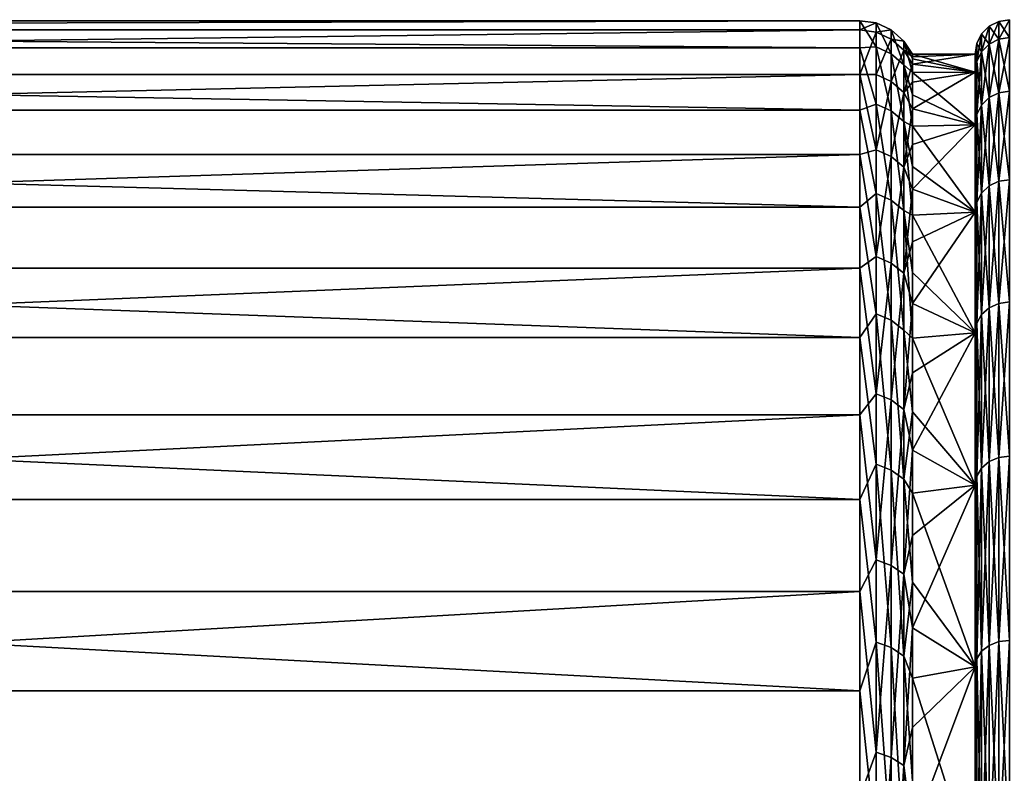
# Model space of a CAD drawing. Header units: millimetres. Extents: x -147 to 182, y -41 to 41.
# Tile 21 of 256: x -121.28 to -112.75, y 16.47 to 23. Entities that reach past the tile are written whole.
import ezdxf

# ---------------------------------------------------------------- set-up
doc = ezdxf.new("R2010")
doc.units = ezdxf.units.MM
doc.header["$LTSCALE"] = 51.403556
for name, color, linetype in [('12', 7, 'CONTINUOUS'), ('13', 7, 'CONTINUOUS'), ('14', 7, 'CONTINUOUS'), ('142', 7, 'CONTINUOUS'), ('35', 7, 'CONTINUOUS'), ('36', 7, 'CONTINUOUS'), ('37', 7, 'CONTINUOUS'), ('38', 7, 'CONTINUOUS')]:
    doc.layers.add(name, color=color, linetype=linetype)

msp = doc.modelspace()

# ---------------------------------------------------------------- linework, layer by layer
at = {"layer": '12', "color": 7, "linetype": 'CONTINUOUS'}
for points in [[(-112.8762, 22.9428), (-112.8762, 22.7877, 2.6635), (-112.7924, 22.9854, 0), (-112.8762, 22.9428)], [(-112.7924, 22.9854, 0), (-112.8762, 22.7877, 2.6635), (-112.7924, 22.83, 2.6684), (-112.7924, 22.9854, 0)], [(-112.7, 22.8445, 2.6701), (-112.7, 23), (-112.7924, 22.83, 2.6684), (-112.7, 22.8445, 2.6701)], [(-112.7, 23), (-112.7924, 22.9854, 0), (-112.7924, 22.83, 2.6684), (-112.7, 23)], [(-112.9427, 22.8764), (-112.9427, 22.7217, 2.6558), (-112.8762, 22.9428), (-112.9427, 22.8764)], [(-112.8762, 22.9428), (-112.9427, 22.7217, 2.6558), (-112.8762, 22.7877, 2.6635), (-112.8762, 22.9428)], [(-112.9853, 22.7927), (-112.9853, 22.6386, 2.6461), (-112.9427, 22.8764), (-112.9853, 22.7927)], [(-112.9427, 22.8764), (-112.9853, 22.6386, 2.6461), (-112.9427, 22.7217, 2.6558), (-112.9427, 22.8764)], [(-112.8762, 22.7877, 2.6635), (-112.8762, 22.3244, 5.291), (-112.7924, 22.83, 2.6684), (-112.8762, 22.7877, 2.6635)], [(-112.7924, 22.83, 2.6684), (-112.8762, 22.3244, 5.291), (-112.7924, 22.3658, 5.3008), (-112.7924, 22.83, 2.6684)], [(-112.7, 22.38, 5.3042), (-112.7, 22.8445, 2.6701), (-112.7924, 22.3658, 5.3008), (-112.7, 22.38, 5.3042)], [(-112.7, 22.8445, 2.6701), (-112.7924, 22.83, 2.6684), (-112.7924, 22.3658, 5.3008), (-112.7, 22.8445, 2.6701)], [(-112.9853, 22.7927), (-113, 22.7), (-113, 22.5465, 2.6357), (-112.9853, 22.7927)], [(-112.9853, 22.6386, 2.6461), (-112.9853, 22.7927), (-113, 22.5465, 2.6357), (-112.9853, 22.6386, 2.6461)], [(-112.9853, 22.6386, 2.6461), (-112.9853, 22.1783, 5.2564), (-112.9427, 22.7217, 2.6558), (-112.9853, 22.6386, 2.6461)], [(-112.9427, 22.7217, 2.6558), (-112.9853, 22.1783, 5.2564), (-112.9427, 22.2598, 5.2757), (-112.9427, 22.7217, 2.6558)], [(-112.9427, 22.7217, 2.6558), (-112.9427, 22.2598, 5.2757), (-112.8762, 22.7877, 2.6635), (-112.9427, 22.7217, 2.6558)], [(-112.8762, 22.7877, 2.6635), (-112.9427, 22.2598, 5.2757), (-112.8762, 22.3244, 5.291), (-112.8762, 22.7877, 2.6635)], [(-112.9853, 22.1783, 5.2564), (-112.9853, 22.6386, 2.6461), (-113, 22.0882, 5.2344), (-112.9853, 22.1783, 5.2564)], [(-113, 22.0882, 5.2344), (-112.9853, 22.6386, 2.6461), (-113, 22.5465, 2.6357), (-113, 22.0882, 5.2344)], [(-112.7, 21.6129, 7.8665), (-112.7, 22.38, 5.3042), (-112.7924, 21.5992, 7.8615), (-112.7, 21.6129, 7.8665)], [(-112.7, 22.38, 5.3042), (-112.7924, 22.3658, 5.3008), (-112.7924, 21.5992, 7.8615), (-112.7, 22.38, 5.3042)], [(-112.9427, 22.2598, 5.2757), (-112.9427, 21.4968, 7.8242), (-112.8762, 22.3244, 5.291), (-112.9427, 22.2598, 5.2757)], [(-112.8762, 22.3244, 5.291), (-112.9427, 21.4968, 7.8242), (-112.8762, 21.5592, 7.8469), (-112.8762, 22.3244, 5.291)], [(-112.8762, 22.3244, 5.291), (-112.8762, 21.5592, 7.8469), (-112.7924, 22.3658, 5.3008), (-112.8762, 22.3244, 5.291)], [(-112.7924, 22.3658, 5.3008), (-112.8762, 21.5592, 7.8469), (-112.7924, 21.5992, 7.8615), (-112.7924, 22.3658, 5.3008)], [(-112.9853, 22.1783, 5.2564), (-112.9853, 21.4181, 7.7956), (-112.9427, 22.2598, 5.2757), (-112.9853, 22.1783, 5.2564)], [(-112.9427, 22.2598, 5.2757), (-112.9853, 21.4181, 7.7956), (-112.9427, 21.4968, 7.8242), (-112.9427, 22.2598, 5.2757)], [(-112.9853, 21.4181, 7.7956), (-112.9853, 22.1783, 5.2564), (-113, 21.3309, 7.7641), (-112.9853, 21.4181, 7.7956)], [(-113, 21.3309, 7.7641), (-112.9853, 22.1783, 5.2564), (-113, 22.0882, 5.2344), (-113, 21.3309, 7.7641)], [(-112.7, 20.5536, 10.3224), (-112.7, 21.6129, 7.8665), (-112.7924, 20.5405, 10.3158), (-112.7, 20.5536, 10.3224)], [(-112.7, 21.6129, 7.8665), (-112.7924, 21.5992, 7.8615), (-112.7924, 20.5405, 10.3158), (-112.7, 21.6129, 7.8665)], [(-112.9427, 21.4968, 7.8242), (-112.9427, 20.4431, 10.2669), (-112.8762, 21.5592, 7.8469), (-112.9427, 21.4968, 7.8242)], [(-112.8762, 21.5592, 7.8469), (-112.9427, 20.4431, 10.2669), (-112.8762, 20.5024, 10.2967), (-112.8762, 21.5592, 7.8469)], [(-112.8762, 21.5592, 7.8469), (-112.8762, 20.5024, 10.2967), (-112.7924, 21.5992, 7.8615), (-112.8762, 21.5592, 7.8469)], [(-112.7924, 21.5992, 7.8615), (-112.8762, 20.5024, 10.2967), (-112.7924, 20.5405, 10.3158), (-112.7924, 21.5992, 7.8615)], [(-112.9853, 21.4181, 7.7956), (-112.9853, 20.3683, 10.2293), (-112.9427, 21.4968, 7.8242), (-112.9853, 21.4181, 7.7956)], [(-112.9427, 21.4968, 7.8242), (-112.9853, 20.3683, 10.2293), (-112.9427, 20.4431, 10.2669), (-112.9427, 21.4968, 7.8242)], [(-112.9853, 20.3683, 10.2293), (-112.9853, 21.4181, 7.7956), (-113, 20.2854, 10.1878), (-112.9853, 20.3683, 10.2293)], [(-113, 20.2854, 10.1878), (-112.9853, 21.4181, 7.7956), (-113, 21.3309, 7.7641), (-113, 20.2854, 10.1878)], [(-112.9427, 20.4431, 10.2669), (-112.9427, 19.113, 12.5708), (-112.8762, 20.5024, 10.2967), (-112.9427, 20.4431, 10.2669)], [(-112.8762, 20.5024, 10.2967), (-112.9427, 19.113, 12.5708), (-112.8762, 19.1684, 12.6073), (-112.8762, 20.5024, 10.2967)], [(-112.8762, 20.5024, 10.2967), (-112.8762, 19.1684, 12.6073), (-112.7924, 20.5405, 10.3158), (-112.8762, 20.5024, 10.2967)], [(-112.7924, 20.5405, 10.3158), (-112.8762, 19.1684, 12.6073), (-112.7924, 19.204, 12.6307), (-112.7924, 20.5405, 10.3158)], [(-112.7, 19.2162, 12.6387), (-112.7, 20.5536, 10.3224), (-112.7924, 19.204, 12.6307), (-112.7, 19.2162, 12.6387)], [(-112.7, 20.5536, 10.3224), (-112.7924, 20.5405, 10.3158), (-112.7924, 19.204, 12.6307), (-112.7, 20.5536, 10.3224)], [(-112.9853, 20.3683, 10.2293), (-112.9853, 19.043, 12.5248), (-112.9427, 20.4431, 10.2669), (-112.9853, 20.3683, 10.2293)], [(-112.9427, 20.4431, 10.2669), (-112.9853, 19.043, 12.5248), (-112.9427, 19.113, 12.5708), (-112.9427, 20.4431, 10.2669)], [(-112.9853, 19.043, 12.5248), (-112.9853, 20.3683, 10.2293), (-113, 18.9658, 12.4735), (-112.9853, 19.043, 12.5248)], [(-113, 18.9658, 12.4735), (-112.9853, 20.3683, 10.2293), (-113, 20.2854, 10.1878), (-113, 18.9658, 12.4735)], [(-112.7, 17.619, 14.7841), (-112.7, 19.2162, 12.6387), (-112.7924, 17.6078, 14.7747), (-112.7, 17.619, 14.7841)], [(-112.7, 19.2162, 12.6387), (-112.7924, 19.204, 12.6307), (-112.7924, 17.6078, 14.7747), (-112.7, 19.2162, 12.6387)], [(-112.9427, 19.113, 12.5708), (-112.9427, 17.5243, 14.7047), (-112.8762, 19.1684, 12.6073), (-112.9427, 19.113, 12.5708)], [(-112.8762, 19.1684, 12.6073), (-112.9427, 17.5243, 14.7047), (-112.8762, 17.5752, 14.7474), (-112.8762, 19.1684, 12.6073)], [(-112.8762, 19.1684, 12.6073), (-112.8762, 17.5752, 14.7474), (-112.7924, 19.204, 12.6307), (-112.8762, 19.1684, 12.6073)], [(-112.7924, 19.204, 12.6307), (-112.8762, 17.5752, 14.7474), (-112.7924, 17.6078, 14.7747), (-112.7924, 19.204, 12.6307)], [(-112.9853, 17.4602, 14.6509), (-112.9853, 19.043, 12.5248), (-113, 17.3889, 14.5917), (-112.9853, 17.4602, 14.6509)], [(-113, 17.3889, 14.5917), (-112.9853, 19.043, 12.5248), (-113, 18.9658, 12.4735), (-113, 17.3889, 14.5917)], [(-112.9853, 19.043, 12.5248), (-112.9853, 17.4602, 14.6509), (-112.9427, 19.113, 12.5708), (-112.9853, 19.043, 12.5248)], [(-112.9427, 19.113, 12.5708), (-112.9853, 17.4602, 14.6509), (-112.9427, 17.5243, 14.7047), (-112.9427, 19.113, 12.5708)], [(-112.8762, 17.5752, 14.7474), (-112.8762, 15.7443, 16.688), (-112.7924, 17.6078, 14.7747), (-112.8762, 17.5752, 14.7474)], [(-112.7924, 17.6078, 14.7747), (-112.8762, 15.7443, 16.688), (-112.7924, 15.7735, 16.719), (-112.7924, 17.6078, 14.7747)], [(-112.7, 15.7836, 16.7296), (-112.7, 17.619, 14.7841), (-112.7924, 15.7735, 16.719), (-112.7, 15.7836, 16.7296)], [(-112.7, 17.619, 14.7841), (-112.7924, 17.6078, 14.7747), (-112.7924, 15.7735, 16.719), (-112.7, 17.619, 14.7841)], [(-112.9853, 17.4602, 14.6509), (-112.9853, 15.6413, 16.5788), (-112.9427, 17.5243, 14.7047), (-112.9853, 17.4602, 14.6509)], [(-112.9427, 17.5243, 14.7047), (-112.9853, 15.6413, 16.5788), (-112.9427, 15.6987, 16.6397), (-112.9427, 17.5243, 14.7047)], [(-112.9427, 17.5243, 14.7047), (-112.9427, 15.6987, 16.6397), (-112.8762, 17.5752, 14.7474), (-112.9427, 17.5243, 14.7047)], [(-112.8762, 17.5752, 14.7474), (-112.9427, 15.6987, 16.6397), (-112.8762, 15.7443, 16.688), (-112.8762, 17.5752, 14.7474)], [(-112.9853, 15.6413, 16.5788), (-112.9853, 17.4602, 14.6509), (-113, 15.5779, 16.5112), (-112.9853, 15.6413, 16.5788)], [(-113, 15.5779, 16.5112), (-112.9853, 17.4602, 14.6509), (-113, 17.3889, 14.5917), (-113, 15.5779, 16.5112)]]:
    msp.add_3dface(points, dxfattribs=at)
at = {"layer": '13', "color": 7, "linetype": 'CONTINUOUS'}
for points in [[(-112.8762, 22.9428), (-112.7924, 22.9854, 0), (-112.7924, 22.83, -2.6684), (-112.8762, 22.9428)], [(-112.7, 23), (-112.7, 22.8445, -2.6701), (-112.7924, 22.9854, 0), (-112.7, 23)], [(-112.7924, 22.9854, 0), (-112.7, 22.8445, -2.6701), (-112.7924, 22.83, -2.6684), (-112.7924, 22.9854, 0)], [(-112.9427, 22.8764), (-112.8762, 22.9428), (-112.8762, 22.7877, -2.6635), (-112.9427, 22.8764)], [(-112.8762, 22.7877, -2.6635), (-112.8762, 22.9428), (-112.7924, 22.83, -2.6684), (-112.8762, 22.7877, -2.6635)], [(-112.9853, 22.7927), (-112.9427, 22.8764), (-112.9427, 22.7217, -2.6558), (-112.9853, 22.7927)], [(-112.9427, 22.7217, -2.6558), (-112.9427, 22.8764), (-112.8762, 22.7877, -2.6635), (-112.9427, 22.7217, -2.6558)], [(-112.7924, 22.3658, -5.3008), (-112.8762, 22.7877, -2.6635), (-112.7924, 22.83, -2.6684), (-112.7924, 22.3658, -5.3008)], [(-112.7, 22.8445, -2.6701), (-112.7, 22.38, -5.3042), (-112.7924, 22.83, -2.6684), (-112.7, 22.8445, -2.6701)], [(-112.7, 22.38, -5.3042), (-112.7924, 22.3658, -5.3008), (-112.7924, 22.83, -2.6684), (-112.7, 22.38, -5.3042)], [(-113, 22.7), (-112.9853, 22.7927), (-112.9853, 22.6386, -2.6461), (-113, 22.7)], [(-112.9853, 22.6386, -2.6461), (-112.9853, 22.7927), (-112.9427, 22.7217, -2.6558), (-112.9853, 22.6386, -2.6461)], [(-112.9427, 22.2598, -5.2757), (-112.9853, 22.6386, -2.6461), (-112.9427, 22.7217, -2.6558), (-112.9427, 22.2598, -5.2757)], [(-112.8762, 22.3244, -5.291), (-112.9427, 22.7217, -2.6558), (-112.8762, 22.7877, -2.6635), (-112.8762, 22.3244, -5.291)], [(-112.9427, 22.2598, -5.2757), (-112.9427, 22.7217, -2.6558), (-112.8762, 22.3244, -5.291), (-112.9427, 22.2598, -5.2757)], [(-112.8762, 22.3244, -5.291), (-112.8762, 22.7877, -2.6635), (-112.7924, 22.3658, -5.3008), (-112.8762, 22.3244, -5.291)], [(-113, 22.7), (-112.9853, 22.6386, -2.6461), (-113, 22.5465, -2.6357), (-113, 22.7)], [(-112.9853, 22.6386, -2.6461), (-112.9853, 22.1783, -5.2564), (-113, 22.5465, -2.6357), (-112.9853, 22.6386, -2.6461)], [(-112.9853, 22.1783, -5.2564), (-112.9853, 22.6386, -2.6461), (-112.9427, 22.2598, -5.2757), (-112.9853, 22.1783, -5.2564)], [(-113, 22.5465, -2.6357), (-112.9853, 22.1783, -5.2564), (-113, 22.0882, -5.2344), (-113, 22.5465, -2.6357)], [(-112.7, 22.38, -5.3042), (-112.7, 21.6129, -7.8665), (-112.7924, 22.3658, -5.3008), (-112.7, 22.38, -5.3042)], [(-112.8762, 21.5592, -7.8469), (-112.9427, 22.2598, -5.2757), (-112.8762, 22.3244, -5.291), (-112.8762, 21.5592, -7.8469)], [(-112.7924, 21.5992, -7.8615), (-112.8762, 22.3244, -5.291), (-112.7924, 22.3658, -5.3008), (-112.7924, 21.5992, -7.8615)], [(-112.8762, 21.5592, -7.8469), (-112.8762, 22.3244, -5.291), (-112.7924, 21.5992, -7.8615), (-112.8762, 21.5592, -7.8469)], [(-112.7, 21.6129, -7.8665), (-112.7924, 21.5992, -7.8615), (-112.7924, 22.3658, -5.3008), (-112.7, 21.6129, -7.8665)], [(-112.9427, 21.4968, -7.8242), (-112.9853, 22.1783, -5.2564), (-112.9427, 22.2598, -5.2757), (-112.9427, 21.4968, -7.8242)], [(-112.9427, 21.4968, -7.8242), (-112.9427, 22.2598, -5.2757), (-112.8762, 21.5592, -7.8469), (-112.9427, 21.4968, -7.8242)], [(-112.9853, 22.1783, -5.2564), (-112.9853, 21.4181, -7.7956), (-113, 22.0882, -5.2344), (-112.9853, 22.1783, -5.2564)], [(-112.9853, 21.4181, -7.7956), (-112.9853, 22.1783, -5.2564), (-112.9427, 21.4968, -7.8242), (-112.9853, 21.4181, -7.7956)], [(-113, 22.0882, -5.2344), (-112.9853, 21.4181, -7.7956), (-113, 21.3309, -7.7641), (-113, 22.0882, -5.2344)], [(-112.7, 21.6129, -7.8665), (-112.7, 20.5536, -10.3224), (-112.7924, 21.5992, -7.8615), (-112.7, 21.6129, -7.8665)], [(-112.8762, 20.5024, -10.2967), (-112.9427, 21.4968, -7.8242), (-112.8762, 21.5592, -7.8469), (-112.8762, 20.5024, -10.2967)], [(-112.7924, 20.5405, -10.3158), (-112.8762, 21.5592, -7.8469), (-112.7924, 21.5992, -7.8615), (-112.7924, 20.5405, -10.3158)], [(-112.8762, 20.5024, -10.2967), (-112.8762, 21.5592, -7.8469), (-112.7924, 20.5405, -10.3158), (-112.8762, 20.5024, -10.2967)], [(-112.7, 20.5536, -10.3224), (-112.7924, 20.5405, -10.3158), (-112.7924, 21.5992, -7.8615), (-112.7, 20.5536, -10.3224)], [(-112.9427, 20.4431, -10.2669), (-112.9853, 21.4181, -7.7956), (-112.9427, 21.4968, -7.8242), (-112.9427, 20.4431, -10.2669)], [(-112.9427, 20.4431, -10.2669), (-112.9427, 21.4968, -7.8242), (-112.8762, 20.5024, -10.2967), (-112.9427, 20.4431, -10.2669)], [(-112.9853, 21.4181, -7.7956), (-112.9853, 20.3683, -10.2293), (-113, 21.3309, -7.7641), (-112.9853, 21.4181, -7.7956)], [(-112.9853, 20.3683, -10.2293), (-112.9853, 21.4181, -7.7956), (-112.9427, 20.4431, -10.2669), (-112.9853, 20.3683, -10.2293)], [(-113, 21.3309, -7.7641), (-112.9853, 20.3683, -10.2293), (-113, 20.2854, -10.1878), (-113, 21.3309, -7.7641)], [(-112.8762, 19.1684, -12.6073), (-112.9427, 20.4431, -10.2669), (-112.8762, 20.5024, -10.2967), (-112.8762, 19.1684, -12.6073)], [(-112.7924, 19.204, -12.6307), (-112.8762, 20.5024, -10.2967), (-112.7924, 20.5405, -10.3158), (-112.7924, 19.204, -12.6307)], [(-112.8762, 19.1684, -12.6073), (-112.8762, 20.5024, -10.2967), (-112.7924, 19.204, -12.6307), (-112.8762, 19.1684, -12.6073)], [(-112.7, 20.5536, -10.3224), (-112.7, 19.2162, -12.6387), (-112.7924, 20.5405, -10.3158), (-112.7, 20.5536, -10.3224)], [(-112.7, 19.2162, -12.6387), (-112.7924, 19.204, -12.6307), (-112.7924, 20.5405, -10.3158), (-112.7, 19.2162, -12.6387)], [(-112.9427, 19.113, -12.5708), (-112.9853, 20.3683, -10.2293), (-112.9427, 20.4431, -10.2669), (-112.9427, 19.113, -12.5708)], [(-112.9427, 19.113, -12.5708), (-112.9427, 20.4431, -10.2669), (-112.8762, 19.1684, -12.6073), (-112.9427, 19.113, -12.5708)], [(-112.9853, 20.3683, -10.2293), (-112.9853, 19.043, -12.5248), (-113, 20.2854, -10.1878), (-112.9853, 20.3683, -10.2293)], [(-112.9853, 19.043, -12.5248), (-112.9853, 20.3683, -10.2293), (-112.9427, 19.113, -12.5708), (-112.9853, 19.043, -12.5248)], [(-113, 20.2854, -10.1878), (-112.9853, 19.043, -12.5248), (-113, 18.9658, -12.4735), (-113, 20.2854, -10.1878)], [(-112.7, 19.2162, -12.6387), (-112.7, 17.619, -14.7841), (-112.7924, 19.204, -12.6307), (-112.7, 19.2162, -12.6387)], [(-112.8762, 17.5752, -14.7474), (-112.9427, 19.113, -12.5708), (-112.8762, 19.1684, -12.6073), (-112.8762, 17.5752, -14.7474)], [(-112.7924, 17.6078, -14.7747), (-112.8762, 19.1684, -12.6073), (-112.7924, 19.204, -12.6307), (-112.7924, 17.6078, -14.7747)], [(-112.8762, 17.5752, -14.7474), (-112.8762, 19.1684, -12.6073), (-112.7924, 17.6078, -14.7747), (-112.8762, 17.5752, -14.7474)], [(-112.7, 17.619, -14.7841), (-112.7924, 17.6078, -14.7747), (-112.7924, 19.204, -12.6307), (-112.7, 17.619, -14.7841)], [(-112.9853, 19.043, -12.5248), (-112.9853, 17.4602, -14.6509), (-113, 18.9658, -12.4735), (-112.9853, 19.043, -12.5248)], [(-112.9427, 17.5243, -14.7047), (-112.9853, 19.043, -12.5248), (-112.9427, 19.113, -12.5708), (-112.9427, 17.5243, -14.7047)], [(-112.9853, 17.4602, -14.6509), (-112.9853, 19.043, -12.5248), (-112.9427, 17.5243, -14.7047), (-112.9853, 17.4602, -14.6509)], [(-112.9427, 17.5243, -14.7047), (-112.9427, 19.113, -12.5708), (-112.8762, 17.5752, -14.7474), (-112.9427, 17.5243, -14.7047)], [(-113, 18.9658, -12.4735), (-112.9853, 17.4602, -14.6509), (-113, 17.3889, -14.5917), (-113, 18.9658, -12.4735)], [(-112.7924, 15.7735, -16.719), (-112.8762, 17.5752, -14.7474), (-112.7924, 17.6078, -14.7747), (-112.7924, 15.7735, -16.719)], [(-112.7, 17.619, -14.7841), (-112.7, 15.7836, -16.7296), (-112.7924, 17.6078, -14.7747), (-112.7, 17.619, -14.7841)], [(-112.7, 15.7836, -16.7296), (-112.7924, 15.7735, -16.719), (-112.7924, 17.6078, -14.7747), (-112.7, 15.7836, -16.7296)], [(-112.9427, 15.6987, -16.6397), (-112.9853, 17.4602, -14.6509), (-112.9427, 17.5243, -14.7047), (-112.9427, 15.6987, -16.6397)], [(-112.8762, 15.7443, -16.688), (-112.9427, 17.5243, -14.7047), (-112.8762, 17.5752, -14.7474), (-112.8762, 15.7443, -16.688)], [(-112.9427, 15.6987, -16.6397), (-112.9427, 17.5243, -14.7047), (-112.8762, 15.7443, -16.688), (-112.9427, 15.6987, -16.6397)], [(-112.8762, 15.7443, -16.688), (-112.8762, 17.5752, -14.7474), (-112.7924, 15.7735, -16.719), (-112.8762, 15.7443, -16.688)], [(-112.9853, 17.4602, -14.6509), (-112.9853, 15.6413, -16.5788), (-113, 17.3889, -14.5917), (-112.9853, 17.4602, -14.6509)], [(-112.9853, 15.6413, -16.5788), (-112.9853, 17.4602, -14.6509), (-112.9427, 15.6987, -16.6397), (-112.9853, 15.6413, -16.5788)], [(-113, 17.3889, -14.5917), (-112.9853, 15.6413, -16.5788), (-113, 15.5779, -16.5112), (-113, 17.3889, -14.5917)]]:
    msp.add_3dface(points, dxfattribs=at)
at = {"layer": '14', "color": 7, "linetype": 'CONTINUOUS'}
for points in [[(-113, 22.7), (-113, 22.5465, -2.6357), (-113.5417, 22.7), (-113, 22.7)], [(-113.5417, 22.7), (-113, 22.5465, -2.6357), (-113.5417, 22.6609, -1.3326), (-113.5417, 22.7)], [(-113.5417, 22.6609, -1.3326), (-113, 22.5465, -2.6357), (-113.5417, 22.5435, -2.6605), (-113.5417, 22.6609, -1.3326)], [(-113, 22.5465, -2.6357), (-113, 22.0882, -5.2344), (-113.5417, 22.5435, -2.6605), (-113, 22.5465, -2.6357)], [(-113.5417, 22.5435, -2.6605), (-113, 22.0882, -5.2344), (-113.5417, 22.3485, -3.9793), (-113.5417, 22.5435, -2.6605)], [(-113.5417, 22.3485, -3.9793), (-113, 22.0882, -5.2344), (-113.5417, 22.0763, -5.2844), (-113.5417, 22.3485, -3.9793)], [(-113, 22.0882, -5.2344), (-113, 21.3309, -7.7641), (-113.5417, 22.0763, -5.2844), (-113, 22.0882, -5.2344)], [(-113.5417, 22.0763, -5.2844), (-113, 21.3309, -7.7641), (-113.5417, 21.7281, -6.5712), (-113.5417, 22.0763, -5.2844)], [(-113.5417, 21.7281, -6.5712), (-113, 21.3309, -7.7641), (-113.5417, 21.3048, -7.8354), (-113.5417, 21.7281, -6.5712)], [(-113, 21.3309, -7.7641), (-113, 20.2854, -10.1878), (-113.5417, 21.3048, -7.8354), (-113, 21.3309, -7.7641)], [(-113.5417, 21.3048, -7.8354), (-113, 20.2854, -10.1878), (-113.5417, 20.8081, -9.0726), (-113.5417, 21.3048, -7.8354)], [(-113.5417, 20.8081, -9.0726), (-113, 20.2854, -10.1878), (-113.5417, 20.2397, -10.2784), (-113.5417, 20.8081, -9.0726)], [(-113, 20.2854, -10.1878), (-113, 18.9658, -12.4735), (-113.5417, 20.2397, -10.2784), (-113, 20.2854, -10.1878)], [(-113.5417, 20.2397, -10.2784), (-113, 18.9658, -12.4735), (-113.5417, 19.6014, -11.4488), (-113.5417, 20.2397, -10.2784)], [(-113.5417, 19.6014, -11.4488), (-113, 18.9658, -12.4735), (-113.5417, 18.8955, -12.5798), (-113.5417, 19.6014, -11.4488)], [(-113, 18.9658, -12.4735), (-113, 17.3889, -14.5917), (-113.5417, 18.8955, -12.5798), (-113, 18.9658, -12.4735)], [(-113.5417, 18.8955, -12.5798), (-113, 17.3889, -14.5917), (-113.5417, 18.1244, -13.6673), (-113.5417, 18.8955, -12.5798)], [(-113.5417, 18.1244, -13.6673), (-113, 17.3889, -14.5917), (-113.5417, 17.2909, -14.7077), (-113.5417, 18.1244, -13.6673)], [(-113, 17.3889, -14.5917), (-113, 15.5779, -16.5112), (-113.5417, 17.2909, -14.7077), (-113, 17.3889, -14.5917)], [(-113.5417, 17.2909, -14.7077), (-113, 15.5779, -16.5112), (-113.5417, 16.3977, -15.6973), (-113.5417, 17.2909, -14.7077)]]:
    msp.add_3dface(points, dxfattribs=at)
at = {"layer": '142', "color": 7, "linetype": 'CONTINUOUS'}
for points in [[(-113, 22.5465, 2.6357), (-113, 22.7), (-113.5417, 22.6136, 1.9784), (-113, 22.5465, 2.6357)], [(-113, 22.7), (-113.5417, 22.7), (-113.5417, 22.6784, 0.9902), (-113, 22.7)], [(-113.5417, 22.6136, 1.9784), (-113, 22.7), (-113.5417, 22.6784, 0.9902), (-113.5417, 22.6136, 1.9784)], [(-113, 22.5465, 2.6357), (-113.5417, 22.6136, 1.9784), (-113.5417, 22.4585, 3.3025), (-113, 22.5465, 2.6357)], [(-113, 22.0882, 5.2344), (-113, 22.5465, 2.6357), (-113.5417, 22.2259, 4.6152), (-113, 22.0882, 5.2344)], [(-113, 22.5465, 2.6357), (-113.5417, 22.4585, 3.3025), (-113.5417, 22.2259, 4.6152), (-113, 22.5465, 2.6357)], [(-113, 22.0882, 5.2344), (-113.5417, 22.2259, 4.6152), (-113.5417, 21.9166, 5.912), (-113, 22.0882, 5.2344)], [(-113, 21.3309, 7.7641), (-113, 22.0882, 5.2344), (-113.5417, 21.5318, 7.1884), (-113, 21.3309, 7.7641)], [(-113, 22.0882, 5.2344), (-113.5417, 21.9166, 5.912), (-113.5417, 21.5318, 7.1884), (-113, 22.0882, 5.2344)], [(-113, 21.3309, 7.7641), (-113.5417, 21.5318, 7.1884), (-113.5417, 21.0727, 8.44), (-113, 21.3309, 7.7641)], [(-113, 20.2854, 10.1878), (-113, 21.3309, 7.7641), (-113.5417, 20.5409, 9.6624), (-113, 20.2854, 10.1878)], [(-113, 21.3309, 7.7641), (-113.5417, 21.0727, 8.44), (-113.5417, 20.5409, 9.6624), (-113, 21.3309, 7.7641)], [(-113, 20.2854, 10.1878), (-113.5417, 20.5409, 9.6624), (-113.5417, 19.9382, 10.8516), (-113, 20.2854, 10.1878)], [(-113, 18.9658, 12.4735), (-113, 20.2854, 10.1878), (-113.5417, 19.2668, 12.0033), (-113, 18.9658, 12.4735)], [(-113, 20.2854, 10.1878), (-113.5417, 19.9382, 10.8516), (-113.5417, 19.2668, 12.0033), (-113, 20.2854, 10.1878)], [(-113, 18.9658, 12.4735), (-113.5417, 19.2668, 12.0033), (-113.5417, 18.529, 13.1136), (-113, 18.9658, 12.4735)], [(-113, 17.3889, 14.5917), (-113, 18.9658, 12.4735), (-113.5417, 17.7272, 14.1787), (-113, 17.3889, 14.5917)], [(-113, 18.9658, 12.4735), (-113.5417, 18.529, 13.1136), (-113.5417, 17.7272, 14.1787), (-113, 18.9658, 12.4735)], [(-113, 17.3889, 14.5917), (-113.5417, 17.7272, 14.1787), (-113.5417, 16.8643, 15.1949), (-113, 17.3889, 14.5917)], [(-113, 15.5779, 16.5112), (-113, 17.3889, 14.5917), (-113.5417, 15.9432, 16.1587), (-113, 15.5779, 16.5112)], [(-113, 17.3889, 14.5917), (-113.5417, 16.8643, 15.1949), (-113.5417, 15.9432, 16.1587), (-113, 17.3889, 14.5917)]]:
    msp.add_3dface(points, dxfattribs=at)
at = {"layer": '35', "color": 7, "linetype": 'CONTINUOUS'}
for points in [[(-144.9361, 22.9125, 2.0046), (-144.9361, 22.5248, 4.651), (-114, 22.9125, 2.0046), (-144.9361, 22.9125, 2.0046)], [(-114, 22.9125, 2.0046), (-144.9361, 22.5248, 4.651), (-114, 22.5248, 4.651), (-114, 22.9125, 2.0046)], [(-144.9361, 22.5248, 4.651), (-144.9361, 21.8326, 7.2345), (-114, 22.5248, 4.651), (-144.9361, 22.5248, 4.651)], [(-114, 22.5248, 4.651), (-144.9361, 21.8326, 7.2345), (-114, 21.8326, 7.2345), (-114, 22.5248, 4.651)], [(-144.9361, 21.8326, 7.2345), (-144.9361, 20.8451, 9.7202), (-114, 21.8326, 7.2345), (-144.9361, 21.8326, 7.2345)], [(-114, 21.8326, 7.2345), (-144.9361, 20.8451, 9.7202), (-114, 20.8451, 9.7202), (-114, 21.8326, 7.2345)], [(-144.9361, 20.8451, 9.7202), (-144.9361, 19.5757, 12.0745), (-114, 20.8451, 9.7202), (-144.9361, 20.8451, 9.7202)], [(-114, 20.8451, 9.7202), (-144.9361, 19.5757, 12.0745), (-114, 19.5757, 12.0744), (-114, 20.8451, 9.7202)], [(-144.9361, 19.5757, 12.0745), (-144.9361, 18.0416, 14.2654), (-114, 19.5757, 12.0744), (-144.9361, 19.5757, 12.0745)], [(-114, 19.5757, 12.0744), (-144.9361, 18.0416, 14.2654), (-114, 18.0416, 14.2654), (-114, 19.5757, 12.0744)], [(-144.9361, 18.0416, 14.2654), (-144.9361, 16.2635, 16.2635), (-114, 18.0416, 14.2654), (-144.9361, 18.0416, 14.2654)], [(-114, 18.0416, 14.2654), (-144.9361, 16.2635, 16.2635), (-114, 16.2635, 16.2634), (-114, 18.0416, 14.2654)]]:
    msp.add_3dface(points, dxfattribs=at)
at = {"layer": '36', "color": 7, "linetype": 'CONTINUOUS'}
for points in [[(-144.9361, 22.9125, 2.0046), (-114, 22.9125, 2.0046), (-114, 22.9903, -0.6689), (-144.9361, 22.9125, 2.0046)], [(-144.9361, 22.9125, 2.0046), (-114, 22.9903, -0.6689), (-144.9361, 22.9903, -0.6689), (-144.9361, 22.9125, 2.0046)], [(-114, 22.9903, -0.6689), (-114, 22.7572, -3.3334), (-144.9361, 22.9903, -0.6689), (-114, 22.9903, -0.6689)], [(-144.9361, 22.9903, -0.6689), (-114, 22.7572, -3.3334), (-144.9361, 22.7572, -3.3334), (-144.9361, 22.9903, -0.6689)], [(-114, 22.7572, -3.3334), (-114, 22.2163, -5.9528), (-144.9361, 22.7572, -3.3334), (-114, 22.7572, -3.3334)], [(-144.9361, 22.7572, -3.3334), (-114, 22.2163, -5.9528), (-144.9361, 22.2163, -5.9528), (-144.9361, 22.7572, -3.3334)], [(-114, 22.2163, -5.9528), (-114, 21.375, -8.4917), (-144.9361, 22.2163, -5.9528), (-114, 22.2163, -5.9528)], [(-144.9361, 22.2163, -5.9528), (-114, 21.375, -8.4917), (-144.9361, 21.375, -8.4917), (-144.9361, 22.2163, -5.9528)], [(-114, 21.375, -8.4917), (-114, 20.2446, -10.9158), (-144.9361, 21.375, -8.4917), (-114, 21.375, -8.4917)], [(-144.9361, 21.375, -8.4917), (-114, 20.2446, -10.9158), (-144.9361, 20.2446, -10.9158), (-144.9361, 21.375, -8.4917)], [(-114, 20.2446, -10.9158), (-114, 18.8405, -13.1922), (-144.9361, 20.2446, -10.9158), (-114, 20.2446, -10.9158)], [(-144.9361, 20.2446, -10.9158), (-114, 18.8405, -13.1922), (-144.9361, 18.8405, -13.1923), (-144.9361, 20.2446, -10.9158)], [(-114, 18.8405, -13.1922), (-114, 17.1816, -15.2903), (-144.9361, 18.8405, -13.1923), (-114, 18.8405, -13.1922)], [(-144.9361, 18.8405, -13.1923), (-114, 17.1816, -15.2903), (-144.9361, 17.1816, -15.2903), (-144.9361, 18.8405, -13.1923)], [(-114, 17.1816, -15.2903), (-114, 15.2903, -17.1816), (-144.9361, 17.1816, -15.2903), (-114, 17.1816, -15.2903)], [(-144.9361, 17.1816, -15.2903), (-114, 15.2903, -17.1816), (-144.9361, 15.2903, -17.1816), (-144.9361, 17.1816, -15.2903)]]:
    msp.add_3dface(points, dxfattribs=at)
at = {"layer": '37', "color": 7, "linetype": 'CONTINUOUS'}
for points in [[(-114, 22.9125, 2.0046), (-114, 22.5248, 4.651), (-113.8571, 22.8917, 2.0028), (-114, 22.9125, 2.0046)], [(-113.8571, 22.8917, 2.0028), (-114, 22.5248, 4.651), (-113.8571, 22.5235, 4.5532), (-113.8571, 22.8917, 2.0028)], [(-113.8571, 22.8917, 2.0028), (-113.8571, 22.5235, 4.5532), (-113.726, 22.831, 1.9975), (-113.8571, 22.8917, 2.0028)], [(-113.726, 22.831, 1.9975), (-113.8571, 22.5235, 4.5532), (-113.726, 22.4638, 4.5412), (-113.726, 22.831, 1.9975)], [(-113.6178, 22.7356, 1.9891), (-113.726, 22.831, 1.9975), (-113.726, 22.4638, 4.5412), (-113.6178, 22.7356, 1.9891)], [(-113.6178, 22.3699, 4.5222), (-113.6178, 22.7356, 1.9891), (-113.726, 22.4638, 4.5412), (-113.6178, 22.3699, 4.5222)], [(-113.6178, 22.7356, 1.9891), (-113.6178, 22.3699, 4.5222), (-113.5417, 22.6136, 1.9784), (-113.6178, 22.7356, 1.9891)], [(-113.5417, 22.6136, 1.9784), (-113.6178, 22.3699, 4.5222), (-113.5417, 22.4585, 3.3025), (-113.5417, 22.6136, 1.9784)], [(-114, 22.5248, 4.651), (-114, 21.8326, 7.2345), (-113.8571, 21.8721, 7.0464), (-114, 22.5248, 4.651)], [(-113.8571, 22.5235, 4.5532), (-114, 22.5248, 4.651), (-113.8571, 21.8721, 7.0464), (-113.8571, 22.5235, 4.5532)], [(-113.8571, 22.5235, 4.5532), (-113.8571, 21.8721, 7.0464), (-113.726, 22.4638, 4.5412), (-113.8571, 22.5235, 4.5532)], [(-113.726, 22.4638, 4.5412), (-113.8571, 21.8721, 7.0464), (-113.726, 21.8141, 7.0278), (-113.726, 22.4638, 4.5412)], [(-113.6178, 22.3699, 4.5222), (-113.726, 22.4638, 4.5412), (-113.726, 21.8141, 7.0278), (-113.6178, 22.3699, 4.5222)], [(-113.5417, 22.4585, 3.3025), (-113.6178, 22.3699, 4.5222), (-113.5417, 22.2259, 4.6152), (-113.5417, 22.4585, 3.3025)], [(-113.6178, 21.7229, 6.9984), (-113.6178, 22.3699, 4.5222), (-113.726, 21.8141, 7.0278), (-113.6178, 21.7229, 6.9984)], [(-113.6178, 22.3699, 4.5222), (-113.6178, 21.7229, 6.9984), (-113.5417, 22.2259, 4.6152), (-113.6178, 22.3699, 4.5222)], [(-113.5417, 22.2259, 4.6152), (-113.6178, 21.7229, 6.9984), (-113.5417, 21.9166, 5.912), (-113.5417, 22.2259, 4.6152)], [(-113.8571, 21.8721, 7.0464), (-114, 21.8326, 7.2345), (-113.8571, 20.9456, 9.451), (-113.8571, 21.8721, 7.0464)], [(-113.8571, 21.8721, 7.0464), (-113.8571, 20.9456, 9.451), (-113.726, 21.8141, 7.0278), (-113.8571, 21.8721, 7.0464)], [(-113.5417, 21.9166, 5.912), (-113.6178, 21.7229, 6.9984), (-113.5417, 21.5318, 7.1884), (-113.5417, 21.9166, 5.912)], [(-114, 21.8326, 7.2345), (-114, 20.8451, 9.7202), (-113.8571, 20.9456, 9.451), (-114, 21.8326, 7.2345)], [(-113.726, 21.8141, 7.0278), (-113.8571, 20.9456, 9.451), (-113.726, 20.8901, 9.426), (-113.726, 21.8141, 7.0278)], [(-113.6178, 21.7229, 6.9984), (-113.726, 21.8141, 7.0278), (-113.726, 20.8901, 9.426), (-113.6178, 21.7229, 6.9984)], [(-113.6178, 20.8027, 9.3866), (-113.6178, 21.7229, 6.9984), (-113.726, 20.8901, 9.426), (-113.6178, 20.8027, 9.3866)], [(-113.6178, 21.7229, 6.9984), (-113.6178, 20.8027, 9.3866), (-113.5417, 21.5318, 7.1884), (-113.6178, 21.7229, 6.9984)], [(-113.5417, 21.5318, 7.1884), (-113.6178, 20.8027, 9.3866), (-113.5417, 21.0727, 8.44), (-113.5417, 21.5318, 7.1884)], [(-113.5417, 21.0727, 8.44), (-113.6178, 20.8027, 9.3866), (-113.5417, 20.5409, 9.6624), (-113.5417, 21.0727, 8.44)], [(-113.8571, 20.9456, 9.451), (-114, 20.8451, 9.7202), (-113.8571, 19.7557, 11.7368), (-113.8571, 20.9456, 9.451)], [(-113.8571, 20.9456, 9.451), (-113.8571, 19.7557, 11.7368), (-113.726, 20.8901, 9.426), (-113.8571, 20.9456, 9.451)], [(-114, 20.8451, 9.7202), (-114, 19.5757, 12.0744), (-113.8571, 19.7557, 11.7368), (-114, 20.8451, 9.7202)], [(-113.726, 20.8901, 9.426), (-113.8571, 19.7557, 11.7368), (-113.726, 19.7034, 11.7057), (-113.726, 20.8901, 9.426)], [(-113.6178, 20.8027, 9.3866), (-113.726, 20.8901, 9.426), (-113.726, 19.7034, 11.7057), (-113.6178, 20.8027, 9.3866)], [(-113.6178, 19.621, 11.6567), (-113.6178, 20.8027, 9.3866), (-113.726, 19.7034, 11.7057), (-113.6178, 19.621, 11.6567)], [(-113.6178, 20.8027, 9.3866), (-113.6178, 19.621, 11.6567), (-113.5417, 20.5409, 9.6624), (-113.6178, 20.8027, 9.3866)], [(-113.5417, 20.5409, 9.6624), (-113.6178, 19.621, 11.6567), (-113.5417, 19.9382, 10.8516), (-113.5417, 20.5409, 9.6624)], [(-113.5417, 19.9382, 10.8516), (-113.6178, 19.621, 11.6567), (-113.5417, 19.2668, 12.0033), (-113.5417, 19.9382, 10.8516)], [(-113.8571, 19.7557, 11.7368), (-114, 19.5757, 12.0744), (-113.8571, 18.3174, 13.8749), (-113.8571, 19.7557, 11.7368)], [(-113.8571, 19.7557, 11.7368), (-113.8571, 18.3174, 13.8749), (-113.726, 19.7034, 11.7057), (-113.8571, 19.7557, 11.7368)], [(-113.726, 19.7034, 11.7057), (-113.8571, 18.3174, 13.8749), (-113.726, 18.2689, 13.8381), (-113.726, 19.7034, 11.7057)], [(-113.6178, 19.621, 11.6567), (-113.726, 19.7034, 11.7057), (-113.726, 18.2689, 13.8381), (-113.6178, 19.621, 11.6567)], [(-114, 19.5757, 12.0744), (-114, 18.0416, 14.2654), (-113.8571, 18.3174, 13.8749), (-114, 19.5757, 12.0744)], [(-113.6178, 18.1925, 13.7803), (-113.6178, 19.621, 11.6567), (-113.726, 18.2689, 13.8381), (-113.6178, 18.1925, 13.7803)], [(-113.6178, 19.621, 11.6567), (-113.6178, 18.1925, 13.7803), (-113.5417, 19.2668, 12.0033), (-113.6178, 19.621, 11.6567)], [(-113.5417, 19.2668, 12.0033), (-113.6178, 18.1925, 13.7803), (-113.5417, 18.529, 13.1136), (-113.5417, 19.2668, 12.0033)], [(-113.5417, 18.529, 13.1136), (-113.6178, 18.1925, 13.7803), (-113.5417, 17.7272, 14.1787), (-113.5417, 18.529, 13.1136)], [(-113.8571, 18.3174, 13.8749), (-114, 18.0416, 14.2654), (-113.8571, 16.6488, 15.8386), (-113.8571, 18.3174, 13.8749)], [(-113.8571, 18.3174, 13.8749), (-113.8571, 16.6488, 15.8386), (-113.726, 18.2689, 13.8381), (-113.8571, 18.3174, 13.8749)], [(-113.726, 18.2689, 13.8381), (-113.8571, 16.6488, 15.8386), (-113.726, 16.6046, 15.7966), (-113.726, 18.2689, 13.8381)], [(-113.6178, 18.1925, 13.7803), (-113.726, 18.2689, 13.8381), (-113.726, 16.6046, 15.7966), (-113.6178, 18.1925, 13.7803)], [(-113.6178, 16.5352, 15.7305), (-113.6178, 18.1925, 13.7803), (-113.726, 16.6046, 15.7966), (-113.6178, 16.5352, 15.7305)], [(-113.6178, 18.1925, 13.7803), (-113.6178, 16.5352, 15.7305), (-113.5417, 17.7272, 14.1787), (-113.6178, 18.1925, 13.7803)], [(-114, 18.0416, 14.2654), (-114, 16.2635, 16.2634), (-113.8571, 16.6488, 15.8386), (-114, 18.0416, 14.2654)], [(-113.5417, 17.7272, 14.1787), (-113.6178, 16.5352, 15.7305), (-113.5417, 16.8643, 15.1949), (-113.5417, 17.7272, 14.1787)], [(-113.5417, 16.8643, 15.1949), (-113.6178, 16.5352, 15.7305), (-113.5417, 15.9432, 16.1587), (-113.5417, 16.8643, 15.1949)], [(-113.8571, 16.6488, 15.8386), (-114, 16.2635, 16.2634), (-113.8571, 14.7707, 17.603), (-113.8571, 16.6488, 15.8386)], [(-113.8571, 16.6488, 15.8386), (-113.8571, 14.7707, 17.603), (-113.726, 16.6046, 15.7966), (-113.8571, 16.6488, 15.8386)], [(-113.726, 16.6046, 15.7966), (-113.8571, 14.7707, 17.603), (-113.726, 14.7316, 17.5564), (-113.726, 16.6046, 15.7966)], [(-113.6178, 16.5352, 15.7305), (-113.726, 16.6046, 15.7966), (-113.726, 14.7316, 17.5564), (-113.6178, 16.5352, 15.7305)], [(-113.6178, 14.67, 17.483), (-113.6178, 16.5352, 15.7305), (-113.726, 14.7316, 17.5564), (-113.6178, 14.67, 17.483)], [(-113.6178, 16.5352, 15.7305), (-113.6178, 14.67, 17.483), (-113.5417, 15.9432, 16.1587), (-113.6178, 16.5352, 15.7305)]]:
    msp.add_3dface(points, dxfattribs=at)
at = {"layer": '38', "color": 7, "linetype": 'CONTINUOUS'}
for points in [[(-114, 22.9903, -0.6689), (-114, 22.9125, 2.0046), (-113.8571, 22.972, -0.5729), (-114, 22.9903, -0.6689)], [(-114, 22.7572, -3.3334), (-114, 22.9903, -0.6689), (-113.8571, 22.7634, -3.1413), (-114, 22.7572, -3.3334)], [(-113.8571, 22.7634, -3.1413), (-114, 22.9903, -0.6689), (-113.8571, 22.972, -0.5729), (-113.8571, 22.7634, -3.1413)], [(-114, 22.9125, 2.0046), (-113.8571, 22.8917, 2.0028), (-113.8571, 22.972, -0.5729), (-114, 22.9125, 2.0046)], [(-113.8571, 22.972, -0.5729), (-113.8571, 22.8917, 2.0028), (-113.726, 22.9111, -0.5714), (-113.8571, 22.972, -0.5729)], [(-113.8571, 22.7634, -3.1413), (-113.8571, 22.972, -0.5729), (-113.726, 22.7031, -3.133), (-113.8571, 22.7634, -3.1413)], [(-113.726, 22.7031, -3.133), (-113.8571, 22.972, -0.5729), (-113.726, 22.9111, -0.5714), (-113.726, 22.7031, -3.133)], [(-113.8571, 22.8917, 2.0028), (-113.726, 22.831, 1.9975), (-113.726, 22.9111, -0.5714), (-113.8571, 22.8917, 2.0028)], [(-113.726, 22.831, 1.9975), (-113.6178, 22.8153, -0.569), (-113.726, 22.9111, -0.5714), (-113.726, 22.831, 1.9975)], [(-113.6178, 22.8153, -0.569), (-113.6178, 22.6081, -3.1199), (-113.726, 22.9111, -0.5714), (-113.6178, 22.8153, -0.569)], [(-113.6178, 22.6081, -3.1199), (-113.726, 22.7031, -3.133), (-113.726, 22.9111, -0.5714), (-113.6178, 22.6081, -3.1199)], [(-113.726, 22.831, 1.9975), (-113.6178, 22.7356, 1.9891), (-113.6178, 22.8153, -0.569), (-113.726, 22.831, 1.9975)], [(-113.5417, 22.7), (-113.5417, 22.6609, -1.3326), (-113.6178, 22.8153, -0.569), (-113.5417, 22.7)], [(-113.6178, 22.7356, 1.9891), (-113.5417, 22.7), (-113.6178, 22.8153, -0.569), (-113.6178, 22.7356, 1.9891)], [(-113.5417, 22.6609, -1.3326), (-113.5417, 22.5435, -2.6605), (-113.6178, 22.8153, -0.569), (-113.5417, 22.6609, -1.3326)], [(-113.6178, 22.8153, -0.569), (-113.5417, 22.5435, -2.6605), (-113.6178, 22.6081, -3.1199), (-113.6178, 22.8153, -0.569)], [(-113.8571, 22.2686, -5.6703), (-114, 22.7572, -3.3334), (-113.8571, 22.7634, -3.1413), (-113.8571, 22.2686, -5.6703)], [(-114, 22.2163, -5.9528), (-114, 22.7572, -3.3334), (-113.8571, 22.2686, -5.6703), (-114, 22.2163, -5.9528)], [(-113.8571, 22.2686, -5.6703), (-113.8571, 22.7634, -3.1413), (-113.726, 22.2096, -5.6552), (-113.8571, 22.2686, -5.6703)], [(-113.726, 22.2096, -5.6552), (-113.8571, 22.7634, -3.1413), (-113.726, 22.7031, -3.133), (-113.726, 22.2096, -5.6552)], [(-113.5417, 22.7), (-113.6178, 22.7356, 1.9891), (-113.5417, 22.6784, 0.9902), (-113.5417, 22.7)], [(-113.6178, 22.7356, 1.9891), (-113.5417, 22.6136, 1.9784), (-113.5417, 22.6784, 0.9902), (-113.6178, 22.7356, 1.9891)], [(-113.6178, 22.6081, -3.1199), (-113.6178, 22.1167, -5.6316), (-113.726, 22.7031, -3.133), (-113.6178, 22.6081, -3.1199)], [(-113.6178, 22.1167, -5.6316), (-113.726, 22.2096, -5.6552), (-113.726, 22.7031, -3.133), (-113.6178, 22.1167, -5.6316)], [(-113.5417, 22.5435, -2.6605), (-113.5417, 22.3485, -3.9793), (-113.6178, 22.6081, -3.1199), (-113.5417, 22.5435, -2.6605)], [(-113.5417, 22.3485, -3.9793), (-113.5417, 22.0763, -5.2844), (-113.6178, 22.6081, -3.1199), (-113.5417, 22.3485, -3.9793)], [(-113.6178, 22.6081, -3.1199), (-113.5417, 22.0763, -5.2844), (-113.6178, 22.1167, -5.6316), (-113.6178, 22.6081, -3.1199)], [(-113.8571, 21.4937, -8.1279), (-114, 22.2163, -5.9528), (-113.8571, 22.2686, -5.6703), (-113.8571, 21.4937, -8.1279)], [(-114, 21.375, -8.4917), (-114, 22.2163, -5.9528), (-113.8571, 21.4937, -8.1279), (-114, 21.375, -8.4917)], [(-113.8571, 21.4937, -8.1279), (-113.8571, 22.2686, -5.6703), (-113.726, 21.4367, -8.1064), (-113.8571, 21.4937, -8.1279)], [(-113.726, 21.4367, -8.1064), (-113.8571, 22.2686, -5.6703), (-113.726, 22.2096, -5.6552), (-113.726, 21.4367, -8.1064)], [(-113.6178, 22.1167, -5.6316), (-113.6178, 21.3471, -8.0725), (-113.726, 22.2096, -5.6552), (-113.6178, 22.1167, -5.6316)], [(-113.6178, 21.3471, -8.0725), (-113.726, 21.4367, -8.1064), (-113.726, 22.2096, -5.6552), (-113.6178, 21.3471, -8.0725)], [(-113.5417, 22.0763, -5.2844), (-113.5417, 21.7281, -6.5712), (-113.6178, 22.1167, -5.6316), (-113.5417, 22.0763, -5.2844)], [(-113.5417, 21.7281, -6.5712), (-113.5417, 21.3048, -7.8354), (-113.6178, 22.1167, -5.6316), (-113.5417, 21.7281, -6.5712)], [(-113.6178, 22.1167, -5.6316), (-113.5417, 21.3048, -7.8354), (-113.6178, 21.3471, -8.0725), (-113.6178, 22.1167, -5.6316)], [(-113.8571, 20.4485, -10.4833), (-114, 21.375, -8.4917), (-113.8571, 21.4937, -8.1279), (-113.8571, 20.4485, -10.4833)], [(-113.8571, 20.4485, -10.4833), (-113.8571, 21.4937, -8.1279), (-113.726, 20.3943, -10.4556), (-113.8571, 20.4485, -10.4833)], [(-113.726, 20.3943, -10.4556), (-113.8571, 21.4937, -8.1279), (-113.726, 21.4367, -8.1064), (-113.726, 20.3943, -10.4556)], [(-113.6178, 21.3471, -8.0725), (-113.6178, 20.309, -10.4118), (-113.726, 21.4367, -8.1064), (-113.6178, 21.3471, -8.0725)], [(-113.6178, 20.309, -10.4118), (-113.726, 20.3943, -10.4556), (-113.726, 21.4367, -8.1064), (-113.6178, 20.309, -10.4118)], [(-114, 20.2446, -10.9158), (-114, 21.375, -8.4917), (-113.8571, 20.4485, -10.4833), (-114, 20.2446, -10.9158)], [(-113.5417, 21.3048, -7.8354), (-113.5417, 20.8081, -9.0726), (-113.6178, 21.3471, -8.0725), (-113.5417, 21.3048, -7.8354)], [(-113.5417, 20.8081, -9.0726), (-113.5417, 20.2397, -10.2784), (-113.6178, 21.3471, -8.0725), (-113.5417, 20.8081, -9.0726)], [(-113.6178, 21.3471, -8.0725), (-113.5417, 20.2397, -10.2784), (-113.6178, 20.309, -10.4118), (-113.6178, 21.3471, -8.0725)], [(-113.8571, 19.1462, -12.7069), (-114, 20.2446, -10.9158), (-113.8571, 20.4485, -10.4833), (-113.8571, 19.1462, -12.7069)], [(-113.8571, 19.1462, -12.7069), (-113.8571, 20.4485, -10.4833), (-113.726, 19.0954, -12.6732), (-113.8571, 19.1462, -12.7069)], [(-113.726, 19.0954, -12.6732), (-113.8571, 20.4485, -10.4833), (-113.726, 20.3943, -10.4556), (-113.726, 19.0954, -12.6732)], [(-113.6178, 20.309, -10.4118), (-113.6178, 19.0156, -12.6202), (-113.726, 20.3943, -10.4556), (-113.6178, 20.309, -10.4118)], [(-113.6178, 19.0156, -12.6202), (-113.726, 19.0954, -12.6732), (-113.726, 20.3943, -10.4556), (-113.6178, 19.0156, -12.6202)], [(-114, 18.8405, -13.1922), (-114, 20.2446, -10.9158), (-113.8571, 19.1462, -12.7069), (-114, 18.8405, -13.1922)], [(-113.5417, 20.2397, -10.2784), (-113.5417, 19.6014, -11.4488), (-113.6178, 20.309, -10.4118), (-113.5417, 20.2397, -10.2784)], [(-113.6178, 20.309, -10.4118), (-113.5417, 19.6014, -11.4488), (-113.6178, 19.0156, -12.6202), (-113.6178, 20.309, -10.4118)], [(-113.5417, 19.6014, -11.4488), (-113.5417, 18.8955, -12.5798), (-113.6178, 19.0156, -12.6202), (-113.5417, 19.6014, -11.4488)], [(-113.8571, 17.603, -14.7707), (-114, 18.8405, -13.1922), (-113.8571, 19.1462, -12.7069), (-113.8571, 17.603, -14.7707)], [(-113.8571, 17.603, -14.7707), (-113.8571, 19.1462, -12.7069), (-113.726, 17.5564, -14.7316), (-113.8571, 17.603, -14.7707)], [(-113.726, 17.5564, -14.7316), (-113.8571, 19.1462, -12.7069), (-113.726, 19.0954, -12.6732), (-113.726, 17.5564, -14.7316)], [(-113.6178, 19.0156, -12.6202), (-113.6178, 17.483, -14.67), (-113.726, 19.0954, -12.6732), (-113.6178, 19.0156, -12.6202)], [(-113.6178, 17.483, -14.67), (-113.726, 17.5564, -14.7316), (-113.726, 19.0954, -12.6732), (-113.6178, 17.483, -14.67)], [(-113.5417, 18.8955, -12.5798), (-113.5417, 18.1244, -13.6673), (-113.6178, 19.0156, -12.6202), (-113.5417, 18.8955, -12.5798)], [(-113.6178, 19.0156, -12.6202), (-113.5417, 18.1244, -13.6673), (-113.6178, 17.483, -14.67), (-113.6178, 19.0156, -12.6202)], [(-114, 17.1816, -15.2903), (-114, 18.8405, -13.1922), (-113.8571, 17.603, -14.7707), (-114, 17.1816, -15.2903)], [(-113.5417, 18.1244, -13.6673), (-113.5417, 17.2909, -14.7077), (-113.6178, 17.483, -14.67), (-113.5417, 18.1244, -13.6673)], [(-113.8571, 15.8386, -16.6488), (-114, 17.1816, -15.2903), (-113.8571, 17.603, -14.7707), (-113.8571, 15.8386, -16.6488)], [(-113.8571, 15.8386, -16.6488), (-113.8571, 17.603, -14.7707), (-113.726, 15.7966, -16.6046), (-113.8571, 15.8386, -16.6488)], [(-113.726, 15.7966, -16.6046), (-113.8571, 17.603, -14.7707), (-113.726, 17.5564, -14.7316), (-113.726, 15.7966, -16.6046)], [(-113.6178, 17.483, -14.67), (-113.6178, 15.7305, -16.5352), (-113.726, 17.5564, -14.7316), (-113.6178, 17.483, -14.67)], [(-113.6178, 15.7305, -16.5352), (-113.726, 15.7966, -16.6046), (-113.726, 17.5564, -14.7316), (-113.6178, 15.7305, -16.5352)], [(-113.5417, 17.2909, -14.7077), (-113.5417, 16.3977, -15.6973), (-113.6178, 17.483, -14.67), (-113.5417, 17.2909, -14.7077)], [(-113.6178, 17.483, -14.67), (-113.5417, 16.3977, -15.6973), (-113.6178, 15.7305, -16.5352), (-113.6178, 17.483, -14.67)], [(-114, 15.2903, -17.1816), (-114, 17.1816, -15.2903), (-113.8571, 15.8386, -16.6488), (-114, 15.2903, -17.1816)]]:
    msp.add_3dface(points, dxfattribs=at)

doc.saveas('drawing.dxf')
